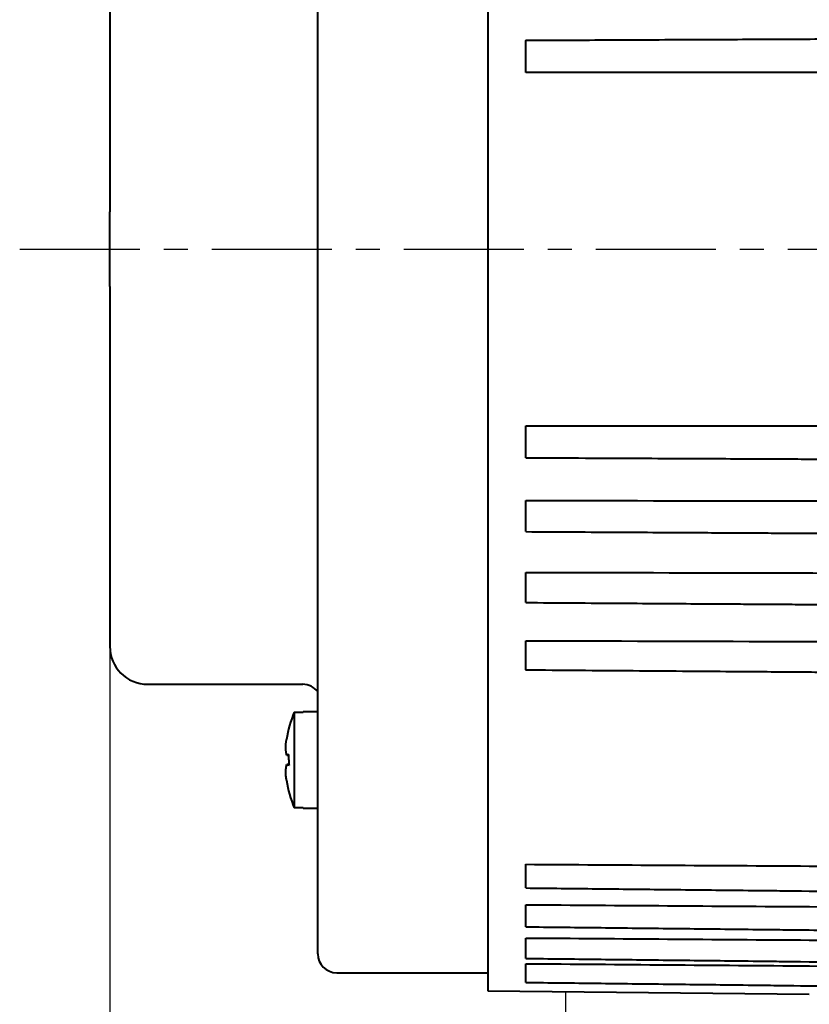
# Model space of a CAD drawing. Header units: inches. Extents: x -753 to 5070, y -3075 to 1581.
# Tile 7 of 178: x 1869 to 1911, y -2642 to -2590. Entities that reach past the tile are written whole.
import ezdxf

# ---------------------------------------------------------------- set-up
doc = ezdxf.new("R2010")
doc.units = ezdxf.units.IN
doc.header["$LTSCALE"] = 10
doc.header["$MEASUREMENT"] = 0
doc.linetypes.add('CENTER', pattern=[10.16, 6.35, -1.27, 1.27, -1.27])
for name, color, linetype in [('1轮廓实线层', 7, 'Continuous'), ('3中心线层', 1, 'CENTER'), ('7标注层', 4, 'Continuous')]:
    doc.layers.add(name, color=color, linetype=linetype)
doc.layers.add('图层2', color=4, linetype='Continuous', lineweight=40)
doc.styles.add('TH_GBDIM', font='romans.shx', dxfattribs={"width": 0.8, "bigfont": 'gbcbig.shx'})
doc.dimstyles.new('TH_GBDIM', dxfattribs={"dimtxt": 3.5, "dimasz": 2.5, "dimexe": 2, "dimexo": 0, "dimgap": 1, "dimtad": 1, "dimdec": 4, "dimdsep": 46, "dimtxsty": 'TH_GBDIM', "dimcen": 0.09, "dimclrd": 4, "dimclre": 4, "dimclrt": 3, "dimadec": 0, "dimazin": 0, "dimtfac": 1, "dimtdec": 4, "dimtmove": 0, "dimatfit": 3, "dimfxl": 1, "dimtzin": 0, "dimarcsym": 0})

# ---------------------------------------------------------------- blocks, each defined once
blk = doc.blocks.new('*D415')
at = {"layer": '7标注层', "color": 4, "lineweight": -2, "transparency": 16777216}
for p, q in [((2090.796, -2592.389), (2090.796, -2720.137)), ((1873.797, -2613.377), (1873.797, -2720.137)), ((1877.297, -2718.137), (2087.296, -2718.137))]:
    blk.add_line(p, q, dxfattribs=at)
at = {"layer": '7标注层', "color": 4, "transparency": 16777216}
for points in [[(1877.297, -2717.554), (1877.297, -2718.72), (1873.797, -2718.137)], [(2087.296, -2717.554), (2087.296, -2718.72), (2090.796, -2718.137)]]:
    blk.add_solid(points, dxfattribs=at)
at = {"layer": 'Defpoints', "color": 0, "transparency": 16777216}
for p in [(2090.796, -2592.389), (1873.797, -2613.377), (2090.796, -2718.137)]:
    blk.add_point(p, dxfattribs=at)
at = {"layer": '7标注层', "color": 3, "transparency": 16777216, "insert": (1982.65, -2714.387), "char_height": 5.5, "attachment_point": 5, "style": 'TH_GBDIM'}
blk.add_mtext('217', dxfattribs=at)
blk = doc.blocks.new('*D458')
at = {"layer": '7标注层', "color": 4, "lineweight": -2, "transparency": 16777216}
for p, q in [((1970.797, -2561.889), (1970.797, -2700.432)), ((1873.797, -2580.889), (1873.797, -2700.432)), ((1877.297, -2698.432), (1967.297, -2698.432))]:
    blk.add_line(p, q, dxfattribs=at)
at = {"layer": '7标注层', "color": 4, "transparency": 16777216}
for points in [[(1877.297, -2697.849), (1877.297, -2699.015), (1873.797, -2698.432)], [(1967.297, -2697.849), (1967.297, -2699.015), (1970.797, -2698.432)]]:
    blk.add_solid(points, dxfattribs=at)
at = {"layer": 'Defpoints', "color": 0, "transparency": 16777216}
for p in [(1970.797, -2561.889), (1873.797, -2580.889), (1970.797, -2698.432)]:
    blk.add_point(p, dxfattribs=at)
at = {"layer": '7标注层', "color": 3, "transparency": 16777216, "insert": (1922.297, -2694.682), "char_height": 5.5, "attachment_point": 5, "style": 'TH_GBDIM'}
blk.add_mtext('97', dxfattribs=at)

msp = doc.modelspace()

# ---------------------------------------------------------------- linework, layer by layer
at = {"layer": '1轮廓实线层'}
msp.add_line((1897.934, -2652.828), (1897.92, -2641.132), dxfattribs=at)
at = {"layer": '3中心线层', "ltscale": 0.1}
msp.add_line((1869.028, -2601.889), (1927.856, -2601.889), dxfattribs=at)
at = {"layer": '图层2', "color": 0}
for p, q in [((1893.797, -2562.689), (1893.797, -2641.089)), ((1884.797, -2639.139), (1884.797, -2564.639)), ((1873.797, -2580.889), (1873.797, -2599.911)), ((1873.797, -2603.866), (1873.797, -2622.889)), ((1875.797, -2624.889), (1877.297, -2624.889)), ((1875.797, -2624.889), (1880.297, -2624.889)), ((1880.297, -2624.889), (1883.997, -2624.889)), ((1883.547, -2626.359), (1884.022, -2626.359)), ((1883.547, -2626.359), (1883.547, -2631.419)), ((1884.797, -2626.339), (1884.022, -2626.339)), ((1884.022, -2626.339), (1884.022, -2626.359)), ((1884.022, -2631.419), (1883.547, -2631.419)), ((1884.022, -2631.439), (1884.022, -2631.419)), ((1884.022, -2631.439), (1884.797, -2631.439)), ((1885.797, -2640.139), (1893.797, -2640.139)), ((1893.797, -2641.089), (1910.797, -2641.265))]:
    msp.add_line(p, q, dxfattribs=at)
for centre, radius, start, end in [((1875.797, -2622.889), 2, 180, 270), ((1883.997, -2625.889), 1, 36.8705, 90), ((1889.797, -2628.889), 6.742, 157.9613, 170.7918), ((1889.797, -2628.889), 6.742, 189.1811, 202.0387), ((1885.797, -2639.139), 1, 180, 270)]:
    msp.add_arc(centre, radius, start, end, dxfattribs=at)
msp.add_ellipse((1887.958, -2628.889), major_axis=(0, -6.112), ratio=0.766866, start_param=4.71119, end_param=4.758433, dxfattribs=at)
for points, degree, knots in [([(1963.797, -2590.556), (1962.73, -2590.561), (1960.697, -2590.57), (1957.8, -2590.583), (1955.205, -2590.595), (1952.914, -2590.605), (1950.934, -2590.614), (1949.246, -2590.622), (1947.756, -2590.628), (1946.354, -2590.635), (1944.317, -2590.644), (1941.661, -2590.656), (1938.477, -2590.67), (1935.952, -2590.682), (1934.087, -2590.69), (1932.768, -2590.696), (1931.345, -2590.703), (1929.687, -2590.71), (1927.707, -2590.719), (1925.402, -2590.73), (1922.772, -2590.741), (1919.818, -2590.755), (1916.54, -2590.77), (1912.937, -2590.786), (1909.009, -2590.804), (1904.757, -2590.823), (1900.317, -2590.843), (1897.294, -2590.857), (1895.797, -2590.863)], 3, [0, 0, 0, 0, 0.047067, 0.089678, 0.127833, 0.161533, 0.190776, 0.215161, 0.236014, 0.256519, 0.277024, 0.325845, 0.373707, 0.417494, 0.437256, 0.455994, 0.475668, 0.500022, 0.529148, 0.563045, 0.601715, 0.645156, 0.693369, 0.746354, 0.804111, 0.86664, 0.93394, 1, 1, 1, 1]), ([(1895.797, -2592.546), (1895.797, -2592.526), (1895.797, -2592.502), (1895.797, -2592.466), (1895.797, -2592.458), (1895.797, -2592.443), (1895.797, -2592.435), (1895.797, -2592.411), (1895.797, -2592.377), (1895.797, -2592.339), (1895.797, -2592.31), (1895.797, -2592.3), (1895.797, -2592.28), (1895.797, -2592.269), (1895.797, -2592.216), (1895.797, -2592.171), (1895.797, -2592.101), (1895.797, -2592.077), (1895.797, -2592.04), (1895.797, -2592.028), (1895.797, -2592.003), (1895.797, -2591.99), (1895.797, -2591.927), (1895.797, -2591.875), (1895.797, -2591.797), (1895.797, -2591.771), (1895.797, -2591.732), (1895.797, -2591.719), (1895.797, -2591.692), (1895.797, -2591.679), (1895.797, -2591.613), (1895.797, -2591.562), (1895.797, -2591.486), (1895.797, -2591.461), (1895.797, -2591.424), (1895.797, -2591.412), (1895.797, -2591.387), (1895.797, -2591.375), (1895.797, -2591.316), (1895.797, -2591.271), (1895.797, -2591.218), (1895.797, -2591.207), (1895.797, -2591.186), (1895.797, -2591.176), (1895.797, -2591.146), (1895.797, -2591.127), (1895.797, -2591.072), (1895.797, -2591.039), (1895.797, -2591.003), (1895.797, -2590.996), (1895.797, -2590.982), (1895.797, -2590.976), (1895.797, -2590.957), (1895.797, -2590.945), (1895.797, -2590.914), (1895.797, -2590.897), (1895.797, -2590.879), (1895.797, -2590.874), (1895.797, -2590.867), (1895.797, -2590.865), (1895.797, -2590.862), (1895.797, -2590.862), (1895.797, -2590.863)], 3, [0, 0, 0, 0, 0.064317, 0.064317, 0.080396, 0.080396, 0.096475, 0.096475, 0.128634, 0.160792, 0.160792, 0.176871, 0.176871, 0.192951, 0.192951, 0.257267, 0.257267, 0.289426, 0.289426, 0.305505, 0.305505, 0.321584, 0.321584, 0.385901, 0.385901, 0.418059, 0.418059, 0.434139, 0.434139, 0.450218, 0.450218, 0.514535, 0.514535, 0.546693, 0.546693, 0.562772, 0.562772, 0.578852, 0.578852, 0.643168, 0.643168, 0.659248, 0.659248, 0.675327, 0.675327, 0.707485, 0.707485, 0.771802, 0.771802, 0.787881, 0.787881, 0.80396, 0.80396, 0.836119, 0.836119, 0.900436, 0.900436, 0.932594, 0.932594, 0.964753, 0.964753, 1, 1, 1, 1]), ([(1873.797, -2603.866), (1873.797, -2603.702), (1873.797, -2603.538), (1873.797, -2603.211), (1873.797, -2603.047), (1873.797, -2602.72), (1873.797, -2602.556), (1873.797, -2602.31), (1873.797, -2602.227), (1873.797, -2602.062), (1873.797, -2601.98), (1873.797, -2601.814), (1873.797, -2601.731), (1873.797, -2601.565), (1873.797, -2601.482), (1873.797, -2601.232), (1873.797, -2601.067), (1873.797, -2600.737), (1873.797, -2600.573), (1873.797, -2600.243), (1873.797, -2600.077), (1873.797, -2599.911)], 3, [0, 0, 0, 0, 0.125, 0.125, 0.25, 0.25, 0.375, 0.375, 0.4375, 0.4375, 0.5, 0.5, 0.5625, 0.5625, 0.625, 0.625, 0.75, 0.75, 0.875, 0.875, 1, 1, 1, 1]), ([(1895.797, -2612.914), (1895.797, -2612.913), (1895.797, -2612.912), (1895.797, -2612.91), (1895.797, -2612.908), (1895.797, -2612.903), (1895.797, -2612.893), (1895.797, -2612.879), (1895.797, -2612.867), (1895.797, -2612.862), (1895.797, -2612.853), (1895.797, -2612.848), (1895.797, -2612.822), (1895.797, -2612.797), (1895.797, -2612.753), (1895.797, -2612.737), (1895.797, -2612.713), (1895.797, -2612.704), (1895.797, -2612.687), (1895.797, -2612.678), (1895.797, -2612.632), (1895.797, -2612.592), (1895.797, -2612.528), (1895.797, -2612.506), (1895.797, -2612.472), (1895.797, -2612.461), (1895.797, -2612.437), (1895.797, -2612.426), (1895.797, -2612.366), (1895.797, -2612.317), (1895.797, -2612.241), (1895.797, -2612.216), (1895.797, -2612.177), (1895.797, -2612.164), (1895.797, -2612.137), (1895.797, -2612.124), (1895.797, -2612.059), (1895.797, -2612.007), (1895.797, -2611.942), (1895.797, -2611.928), (1895.797, -2611.902), (1895.797, -2611.889), (1895.797, -2611.85), (1895.797, -2611.825), (1895.797, -2611.749), (1895.797, -2611.7), (1895.797, -2611.642), (1895.797, -2611.63), (1895.797, -2611.607), (1895.797, -2611.595), (1895.797, -2611.561), (1895.797, -2611.54), (1895.797, -2611.477), (1895.797, -2611.438), (1895.797, -2611.384), (1895.797, -2611.366), (1895.797, -2611.334), (1895.797, -2611.319), (1895.797, -2611.276), (1895.797, -2611.252), (1895.797, -2611.232)], 3, [0, 0, 0, 0, 0.015978, 0.015978, 0.032656, 0.032656, 0.066013, 0.09937, 0.09937, 0.116048, 0.116048, 0.132726, 0.132726, 0.19944, 0.19944, 0.232796, 0.232796, 0.249475, 0.249475, 0.266153, 0.266153, 0.332866, 0.332866, 0.366223, 0.366223, 0.382901, 0.382901, 0.39958, 0.39958, 0.466293, 0.466293, 0.49965, 0.49965, 0.516328, 0.516328, 0.533006, 0.533006, 0.59972, 0.59972, 0.616398, 0.616398, 0.633076, 0.633076, 0.666433, 0.666433, 0.733147, 0.733147, 0.749825, 0.749825, 0.766503, 0.766503, 0.79986, 0.79986, 0.866573, 0.866573, 0.89993, 0.89993, 0.933287, 0.933287, 1, 1, 1, 1]), ([(1895.797, -2612.914), (1896.728, -2612.918), (1898.624, -2612.927), (1901.385, -2612.939), (1903.98, -2612.951), (1906.271, -2612.961), (1908.251, -2612.97), (1909.939, -2612.978), (1911.429, -2612.985), (1912.831, -2612.991), (1914.868, -2613), (1917.524, -2613.012), (1920.708, -2613.027), (1923.233, -2613.038), (1925.098, -2613.047), (1926.417, -2613.052), (1927.84, -2613.059), (1929.498, -2613.066), (1931.478, -2613.075), (1933.783, -2613.086), (1936.413, -2613.098), (1939.367, -2613.111), (1942.645, -2613.126), (1946.158, -2613.142), (1948.578, -2613.153), (1949.797, -2613.158), (1949.803, -2613.158), (1949.809, -2613.158), (1949.815, -2613.158), (1954.476, -2613.179), (1959.136, -2613.2), (1963.797, -2613.221)], 3, [0, 0, 0, 0, 0.051697, 0.105355, 0.153402, 0.195839, 0.232664, 0.26337, 0.28963, 0.315451, 0.341272, 0.402751, 0.463022, 0.518161, 0.543046, 0.566643, 0.591418, 0.622086, 0.658763, 0.701449, 0.750144, 0.804848, 0.865562, 0.932284, 1, 1, 1, 1.000338, 1.000338, 1.000338, 1.259261, 1.259261, 1.259261, 1.259261]), ([(1895.797, -2615.175), (1913.797, -2615.195), (1931.797, -2615.217), (1949.797, -2615.241), (1949.977, -2615.241), (1950.158, -2615.241), (1950.339, -2615.241), (1954.825, -2615.247), (1959.311, -2615.253), (1963.797, -2615.259)], 3, [0, 0, 0, 0, 1, 1, 1, 1.010032, 1.010032, 1.010032, 1.25926, 1.25926, 1.25926, 1.25926]), ([(1895.797, -2616.82), (1895.797, -2616.82), (1895.797, -2616.819), (1895.797, -2616.818), (1895.797, -2616.814), (1895.797, -2616.805), (1895.797, -2616.797), (1895.797, -2616.794), (1895.797, -2616.787), (1895.797, -2616.783), (1895.797, -2616.763), (1895.797, -2616.743), (1895.797, -2616.707), (1895.797, -2616.693), (1895.797, -2616.672), (1895.797, -2616.664), (1895.797, -2616.649), (1895.797, -2616.641), (1895.797, -2616.601), (1895.797, -2616.565), (1895.797, -2616.506), (1895.797, -2616.486), (1895.797, -2616.454), (1895.797, -2616.443), (1895.797, -2616.421), (1895.797, -2616.41), (1895.797, -2616.354), (1895.797, -2616.307), (1895.797, -2616.234), (1895.797, -2616.209), (1895.797, -2616.171), (1895.797, -2616.158), (1895.797, -2616.132), (1895.797, -2616.119), (1895.797, -2616.055), (1895.797, -2616.003), (1895.797, -2615.937), (1895.797, -2615.924), (1895.797, -2615.898), (1895.797, -2615.885), (1895.797, -2615.845), (1895.797, -2615.819), (1895.797, -2615.742), (1895.797, -2615.691), (1895.797, -2615.63), (1895.797, -2615.617), (1895.797, -2615.593), (1895.797, -2615.581), (1895.797, -2615.545), (1895.797, -2615.522), (1895.797, -2615.454), (1895.797, -2615.412), (1895.797, -2615.352), (1895.797, -2615.333), (1895.797, -2615.296), (1895.797, -2615.279), (1895.797, -2615.23), (1895.797, -2615.201), (1895.797, -2615.175)], 3, [0, 0, 0, 0, 0.010897, 0.010897, 0.045004, 0.079111, 0.079111, 0.096165, 0.096165, 0.113218, 0.113218, 0.181432, 0.181432, 0.215539, 0.215539, 0.232593, 0.232593, 0.249646, 0.249646, 0.31786, 0.31786, 0.351967, 0.351967, 0.369021, 0.369021, 0.386074, 0.386074, 0.454288, 0.454288, 0.488395, 0.488395, 0.505449, 0.505449, 0.522502, 0.522502, 0.590716, 0.590716, 0.60777, 0.60777, 0.624823, 0.624823, 0.65893, 0.65893, 0.727144, 0.727144, 0.744198, 0.744198, 0.761251, 0.761251, 0.795358, 0.795358, 0.863572, 0.863572, 0.897679, 0.897679, 0.931786, 0.931786, 1, 1, 1, 1]), ([(1895.797, -2616.82), (1896.635, -2616.824), (1898.318, -2616.834), (1900.746, -2616.847), (1902.981, -2616.859), (1904.914, -2616.87), (1906.55, -2616.879), (1907.964, -2616.887), (1909.255, -2616.894), (1910.983, -2616.904), (1913.155, -2616.916), (1915.699, -2616.93), (1917.716, -2616.941), (1919.206, -2616.95), (1920.26, -2616.955), (1921.396, -2616.962), (1922.721, -2616.969), (1924.303, -2616.978), (1926.144, -2616.988), (1928.385, -2617.001), (1931.055, -2617.015), (1934.186, -2617.033), (1937.67, -2617.052), (1941.507, -2617.074), (1945.588, -2617.096), (1948.391, -2617.112), (1949.797, -2617.12), (1949.797, -2617.12), (1949.798, -2617.12), (1949.798, -2617.12), (1954.464, -2617.146), (1959.131, -2617.171), (1963.797, -2617.197)], 3, [0, 0, 0, 0, 0.046538, 0.093508, 0.134894, 0.170698, 0.200917, 0.225782, 0.249222, 0.272662, 0.321775, 0.369923, 0.41397, 0.43385, 0.452701, 0.472492, 0.496991, 0.526291, 0.560391, 0.599292, 0.650743, 0.708727, 0.773245, 0.844297, 0.921883, 1, 1, 1, 1.000026, 1.000026, 1.000026, 1.259261, 1.259261, 1.259261, 1.259261]), ([(1895.797, -2618.974), (1913.797, -2619.01), (1931.797, -2619.048), (1949.797, -2619.088), (1949.969, -2619.088), (1950.142, -2619.088), (1950.314, -2619.089), (1954.808, -2619.099), (1959.303, -2619.109), (1963.797, -2619.118)], 3, [0, 0, 0, 0, 1, 1, 1, 1.009574, 1.009574, 1.009574, 1.25926, 1.25926, 1.25926, 1.25926]), ([(1895.797, -2620.57), (1895.797, -2620.57), (1895.797, -2620.57), (1895.797, -2620.568), (1895.797, -2620.563), (1895.797, -2620.561), (1895.797, -2620.557), (1895.797, -2620.555), (1895.797, -2620.542), (1895.797, -2620.527), (1895.797, -2620.498), (1895.797, -2620.487), (1895.797, -2620.469), (1895.797, -2620.463), (1895.797, -2620.45), (1895.797, -2620.443), (1895.797, -2620.408), (1895.797, -2620.377), (1895.797, -2620.324), (1895.797, -2620.305), (1895.797, -2620.276), (1895.797, -2620.266), (1895.797, -2620.246), (1895.797, -2620.235), (1895.797, -2620.183), (1895.797, -2620.139), (1895.797, -2620.069), (1895.797, -2620.045), (1895.797, -2620.008), (1895.797, -2619.996), (1895.797, -2619.971), (1895.797, -2619.958), (1895.797, -2619.896), (1895.797, -2619.844), (1895.797, -2619.779), (1895.797, -2619.766), (1895.797, -2619.74), (1895.797, -2619.727), (1895.797, -2619.687), (1895.797, -2619.661), (1895.797, -2619.582), (1895.797, -2619.531), (1895.797, -2619.467), (1895.797, -2619.454), (1895.797, -2619.429), (1895.797, -2619.416), (1895.797, -2619.379), (1895.797, -2619.355), (1895.797, -2619.284), (1895.797, -2619.238), (1895.797, -2619.173), (1895.797, -2619.152), (1895.797, -2619.112), (1895.797, -2619.093), (1895.797, -2619.037), (1895.797, -2619.004), (1895.797, -2618.974)], 3, [0, 0, 0, 0, 0.015886, 0.051033, 0.051033, 0.068607, 0.068607, 0.08618, 0.08618, 0.156474, 0.156474, 0.191621, 0.191621, 0.209194, 0.209194, 0.226768, 0.226768, 0.297062, 0.297062, 0.332209, 0.332209, 0.349782, 0.349782, 0.367356, 0.367356, 0.437649, 0.437649, 0.472796, 0.472796, 0.49037, 0.49037, 0.507943, 0.507943, 0.578237, 0.578237, 0.59581, 0.59581, 0.613384, 0.613384, 0.648531, 0.648531, 0.718825, 0.718825, 0.736398, 0.736398, 0.753972, 0.753972, 0.789119, 0.789119, 0.859412, 0.859412, 0.894559, 0.894559, 0.929706, 0.929706, 1, 1, 1, 1]), ([(1895.797, -2620.57), (1896.635, -2620.575), (1898.318, -2620.586), (1900.746, -2620.602), (1902.981, -2620.617), (1904.914, -2620.63), (1906.55, -2620.64), (1907.964, -2620.649), (1909.255, -2620.658), (1910.983, -2620.669), (1913.156, -2620.683), (1915.699, -2620.7), (1917.716, -2620.713), (1919.206, -2620.723), (1920.26, -2620.73), (1921.396, -2620.737), (1922.721, -2620.746), (1924.303, -2620.756), (1926.145, -2620.769), (1928.385, -2620.783), (1931.055, -2620.801), (1934.186, -2620.821), (1937.67, -2620.844), (1941.507, -2620.869), (1945.588, -2620.896), (1948.391, -2620.914), (1949.797, -2620.923), (1949.797, -2620.923), (1949.797, -2620.923), (1949.797, -2620.923), (1954.464, -2620.954), (1959.13, -2620.985), (1963.797, -2621.015)], 3, [0, 0, 0, 0, 0.046541, 0.09351, 0.134897, 0.1707, 0.200919, 0.225784, 0.249224, 0.272664, 0.321776, 0.369924, 0.413972, 0.433852, 0.452702, 0.472493, 0.496993, 0.526292, 0.560392, 0.599292, 0.650743, 0.708728, 0.773246, 0.844297, 0.921883, 1, 1, 1, 1, 1, 1, 1.259258, 1.259258, 1.259258, 1.259258]), ([(1895.797, -2624.125), (1895.797, -2624.125), (1895.797, -2624.125), (1895.797, -2624.125), (1895.797, -2624.125), (1895.797, -2624.123), (1895.797, -2624.123), (1895.797, -2624.116), (1895.797, -2624.107), (1895.797, -2624.085), (1895.797, -2624.077), (1895.797, -2624.063), (1895.797, -2624.058), (1895.797, -2624.047), (1895.797, -2624.042), (1895.797, -2624.013), (1895.797, -2623.986), (1895.797, -2623.939), (1895.797, -2623.923), (1895.797, -2623.897), (1895.797, -2623.888), (1895.797, -2623.869), (1895.797, -2623.86), (1895.797, -2623.812), (1895.797, -2623.771), (1895.797, -2623.705), (1895.797, -2623.682), (1895.797, -2623.647), (1895.797, -2623.635), (1895.797, -2623.612), (1895.797, -2623.6), (1895.797, -2623.539), (1895.797, -2623.489), (1895.797, -2623.425), (1895.797, -2623.412), (1895.797, -2623.386), (1895.797, -2623.373), (1895.797, -2623.334), (1895.797, -2623.308), (1895.797, -2623.229), (1895.797, -2623.177), (1895.797, -2623.112), (1895.797, -2623.099), (1895.797, -2623.073), (1895.797, -2623.06), (1895.797, -2623.022), (1895.797, -2622.996), (1895.797, -2622.922), (1895.797, -2622.874), (1895.797, -2622.805), (1895.797, -2622.782), (1895.797, -2622.739), (1895.797, -2622.718), (1895.797, -2622.657), (1895.797, -2622.619), (1895.797, -2622.585)], 3, [0, 0, 0, 0, 0.002917, 0.002917, 0.021382, 0.021382, 0.039846, 0.039846, 0.113704, 0.113704, 0.150633, 0.150633, 0.169098, 0.169098, 0.187562, 0.187562, 0.26142, 0.26142, 0.298349, 0.298349, 0.316814, 0.316814, 0.335278, 0.335278, 0.409136, 0.409136, 0.446065, 0.446065, 0.46453, 0.46453, 0.482994, 0.482994, 0.556852, 0.556852, 0.575317, 0.575317, 0.593781, 0.593781, 0.63071, 0.63071, 0.704568, 0.704568, 0.723033, 0.723033, 0.741497, 0.741497, 0.778426, 0.778426, 0.852284, 0.852284, 0.889213, 0.889213, 0.926142, 0.926142, 1, 1, 1, 1]), ([(1895.797, -2622.585), (1913.797, -2622.637), (1931.797, -2622.691), (1949.797, -2622.746), (1949.959, -2622.746), (1950.121, -2622.747), (1950.284, -2622.747), (1954.788, -2622.761), (1959.292, -2622.775), (1963.797, -2622.789)], 3, [0, 0, 0, 0, 1, 1, 1, 1.009012, 1.009012, 1.009012, 1.25926, 1.25926, 1.25926, 1.25926]), ([(1895.797, -2624.125), (1896.728, -2624.132), (1898.624, -2624.146), (1901.386, -2624.167), (1903.98, -2624.187), (1906.272, -2624.204), (1908.251, -2624.219), (1909.939, -2624.231), (1911.429, -2624.242), (1912.832, -2624.253), (1914.868, -2624.268), (1917.524, -2624.288), (1920.708, -2624.312), (1923.233, -2624.331), (1925.098, -2624.345), (1926.417, -2624.355), (1927.84, -2624.365), (1929.498, -2624.378), (1931.478, -2624.393), (1933.783, -2624.41), (1936.413, -2624.429), (1939.367, -2624.452), (1942.645, -2624.476), (1946.248, -2624.503), (1950.176, -2624.533), (1953.306, -2624.556), (1955.127, -2624.57), (1958.73, -2624.597)], 3, [0, 0, 0, 0, 0.0457708, 0.093272, 0.135806, 0.1733729, 0.2059727, 0.2331554, 0.2564019, 0.27926, 0.3021181, 0.3565422, 0.4098973, 0.4587089, 0.4807388, 0.5016278, 0.5235595, 0.5507086, 0.5831771, 0.6209651, 0.6640725, 0.7124994, 0.7662457, 0.8253114, 0.8896966, 0.9594013, 0.9792504, 0.9792504, 0.9792504, 0.9792504]), ([(1883.159, -2628.642), (1883.143, -2628.582), (1883.13, -2628.523), (1883.11, -2628.408), (1883.103, -2628.352), (1883.098, -2628.296)], 3, [0, 0, 0, 0, 0.5, 0.5, 1, 1, 1, 1]), ([(1883.098, -2629.476), (1883.103, -2629.42), (1883.11, -2629.364), (1883.131, -2629.249), (1883.145, -2629.191), (1883.162, -2629.132)], 3, [0, 0, 0, 0, 0.5, 0.5, 1, 1, 1, 1]), ([(1883.141, -2629.965), (1883.13, -2629.884), (1883.121, -2629.803), (1883.107, -2629.641), (1883.102, -2629.559), (1883.098, -2629.476)], 3, [0, 0, 0, 0, 0.5, 0.5, 1, 1, 1, 1]), ([(1895.797, -2635.657), (1895.797, -2635.657), (1895.797, -2635.657), (1895.797, -2635.656), (1895.797, -2635.656), (1895.797, -2635.653), (1895.797, -2635.652), (1895.797, -2635.647), (1895.797, -2635.643), (1895.797, -2635.626), (1895.797, -2635.61), (1895.797, -2635.58), (1895.797, -2635.568), (1895.797, -2635.544), (1895.797, -2635.531), (1895.797, -2635.488), (1895.797, -2635.456), (1895.797, -2635.41), (1895.797, -2635.401), (1895.797, -2635.382), (1895.797, -2635.353), (1895.797, -2635.323), (1895.797, -2635.281), (1895.797, -2635.259), (1895.797, -2635.214), (1895.797, -2635.191), (1895.797, -2635.12), (1895.797, -2635.071), (1895.797, -2634.995), (1895.797, -2634.97), (1895.797, -2634.931), (1895.797, -2634.918), (1895.797, -2634.892), (1895.797, -2634.879), (1895.797, -2634.813), (1895.797, -2634.761), (1895.797, -2634.683), (1895.797, -2634.657), (1895.797, -2634.605), (1895.797, -2634.579), (1895.797, -2634.503), (1895.797, -2634.454), (1895.797, -2634.406)], 3, [0, 0, 0, 0, 0.017484, 0.017484, 0.039814, 0.039814, 0.062144, 0.062144, 0.106804, 0.106804, 0.196123, 0.196123, 0.240783, 0.240783, 0.285443, 0.285443, 0.374763, 0.374763, 0.397093, 0.397093, 0.419423, 0.464082, 0.464082, 0.508742, 0.508742, 0.553402, 0.553402, 0.642722, 0.642722, 0.687381, 0.687381, 0.709711, 0.709711, 0.732041, 0.732041, 0.821361, 0.821361, 0.866021, 0.866021, 0.91068, 0.91068, 1, 1, 1, 1]), ([(1895.797, -2634.406), (1900.797, -2634.436), (1905.797, -2634.466), (1910.797, -2634.496), (1910.8, -2634.496), (1910.803, -2634.496), (1910.806, -2634.496), (1925.703, -2634.586), (1940.6, -2634.676), (1955.497, -2634.766)], 3, [0, 0, 0, 0, 1, 1, 1, 1.000579, 1.000579, 1.000579, 3.980051, 3.980051, 3.980051, 3.980051]), ([(1895.797, -2635.657), (1910.797, -2635.816), (1955.497, -2636.287)], 1, [0, 0, 1, 3.980032, 3.980032]), ([(1895.797, -2637.71), (1895.797, -2637.71), (1895.797, -2637.71), (1895.797, -2637.709), (1895.797, -2637.708), (1895.797, -2637.699), (1895.797, -2637.688), (1895.797, -2637.666), (1895.797, -2637.657), (1895.797, -2637.637), (1895.797, -2637.627), (1895.797, -2637.591), (1895.797, -2637.563), (1895.797, -2637.523), (1895.797, -2637.515), (1895.797, -2637.498), (1895.797, -2637.472), (1895.797, -2637.444), (1895.797, -2637.406), (1895.797, -2637.386), (1895.797, -2637.344), (1895.797, -2637.322), (1895.797, -2637.255), (1895.797, -2637.208), (1895.797, -2637.136), (1895.797, -2637.111), (1895.797, -2637.073), (1895.797, -2637.061), (1895.797, -2637.035), (1895.797, -2637.022), (1895.797, -2636.957), (1895.797, -2636.905), (1895.797, -2636.827), (1895.797, -2636.801), (1895.797, -2636.748), (1895.797, -2636.722), (1895.797, -2636.644), (1895.797, -2636.593), (1895.797, -2636.543)], 3, [0, 0, 0, 0, 0.011648, 0.011648, 0.058713, 0.058713, 0.152842, 0.152842, 0.199906, 0.199906, 0.24697, 0.24697, 0.341099, 0.341099, 0.364631, 0.364631, 0.388163, 0.435228, 0.435228, 0.482292, 0.482292, 0.529356, 0.529356, 0.623485, 0.623485, 0.670549, 0.670549, 0.694082, 0.694082, 0.717614, 0.717614, 0.811743, 0.811743, 0.858807, 0.858807, 0.905871, 0.905871, 1, 1, 1, 1]), ([(1895.797, -2636.543), (1900.797, -2636.577), (1905.797, -2636.61), (1910.797, -2636.643), (1910.799, -2636.643), (1910.802, -2636.643), (1910.804, -2636.643), (1925.702, -2636.743), (1940.599, -2636.842), (1955.497, -2636.941)], 3, [0, 0, 0, 0, 1, 1, 1, 1.000483, 1.000483, 1.000483, 3.980051, 3.980051, 3.980051, 3.980051]), ([(1895.797, -2637.71), (1910.797, -2637.876), (1955.497, -2638.372)], 1, [0, 0, 1, 3.980081, 3.980081]), ([(1895.797, -2639.38), (1895.797, -2639.38), (1895.797, -2639.38), (1895.797, -2639.379), (1895.797, -2639.374), (1895.797, -2639.36), (1895.797, -2639.354), (1895.797, -2639.339), (1895.797, -2639.331), (1895.797, -2639.303), (1895.797, -2639.28), (1895.797, -2639.246), (1895.797, -2639.239), (1895.797, -2639.224), (1895.797, -2639.201), (1895.797, -2639.177), (1895.797, -2639.142), (1895.797, -2639.124), (1895.797, -2639.086), (1895.797, -2639.066), (1895.797, -2639.003), (1895.797, -2638.959), (1895.797, -2638.89), (1895.797, -2638.866), (1895.797, -2638.83), (1895.797, -2638.818), (1895.797, -2638.793), (1895.797, -2638.78), (1895.797, -2638.717), (1895.797, -2638.666), (1895.797, -2638.588), (1895.797, -2638.562), (1895.797, -2638.51), (1895.797, -2638.483), (1895.797, -2638.404), (1895.797, -2638.352), (1895.797, -2638.301)], 3, [0, 0, 0, 0, 0.003584, 0.003584, 0.103226, 0.103226, 0.153047, 0.153047, 0.202868, 0.202868, 0.302509, 0.302509, 0.32742, 0.32742, 0.35233, 0.402151, 0.402151, 0.451971, 0.451971, 0.501792, 0.501792, 0.601434, 0.601434, 0.651255, 0.651255, 0.676165, 0.676165, 0.701075, 0.701075, 0.800717, 0.800717, 0.850538, 0.850538, 0.900358, 0.900358, 1, 1, 1, 1]), ([(1895.797, -2638.301), (1900.797, -2638.337), (1905.797, -2638.373), (1910.797, -2638.409), (1910.799, -2638.409), (1910.801, -2638.409), (1910.803, -2638.409), (1925.701, -2638.517), (1940.599, -2638.624), (1955.497, -2638.732)], 3, [0, 0, 0, 0, 1, 1, 1, 1.000381, 1.000381, 1.000381, 3.980051, 3.980051, 3.980051, 3.980051]), ([(1895.797, -2639.38), (1910.797, -2639.553), (1962.797, -2640.153)], 1, [0, 0, 1, 4.466737, 4.466737]), ([(1895.797, -2640.648), (1895.797, -2640.648), (1895.797, -2640.647), (1895.797, -2640.643), (1895.797, -2640.64), (1895.797, -2640.631), (1895.797, -2640.625), (1895.797, -2640.605), (1895.797, -2640.587), (1895.797, -2640.559), (1895.797, -2640.553), (1895.797, -2640.541), (1895.797, -2640.522), (1895.797, -2640.5), (1895.797, -2640.47), (1895.797, -2640.454), (1895.797, -2640.419), (1895.797, -2640.401), (1895.797, -2640.344), (1895.797, -2640.304), (1895.797, -2640.239), (1895.797, -2640.216), (1895.797, -2640.182), (1895.797, -2640.17), (1895.797, -2640.146), (1895.797, -2640.134), (1895.797, -2640.074), (1895.797, -2640.024), (1895.797, -2639.948), (1895.797, -2639.922), (1895.797, -2639.87), (1895.797, -2639.843), (1895.797, -2639.764), (1895.797, -2639.712), (1895.797, -2639.66)], 3, [0, 0, 0, 0, 0.047417, 0.047417, 0.100338, 0.100338, 0.15326, 0.15326, 0.259102, 0.259102, 0.285563, 0.285563, 0.312024, 0.364945, 0.364945, 0.417866, 0.417866, 0.470787, 0.470787, 0.57663, 0.57663, 0.629551, 0.629551, 0.656012, 0.656012, 0.682472, 0.682472, 0.788315, 0.788315, 0.841236, 0.841236, 0.894157, 0.894157, 1, 1, 1, 1]), ([(1895.797, -2639.66), (1900.797, -2639.698), (1905.797, -2639.737), (1910.797, -2639.775), (1910.798, -2639.775), (1910.8, -2639.775), (1910.801, -2639.775), (1928.133, -2639.909), (1945.465, -2640.042), (1962.797, -2640.175)], 3, [0, 0, 0, 0, 1, 1, 1, 1.000275, 1.000275, 1.000275, 4.466726, 4.466726, 4.466726, 4.466726]), ([(1895.797, -2640.648), (1910.797, -2640.826), (1962.797, -2641.444)], 1, [0, 0, 1, 4.466708, 4.466708])]:
    msp.add_open_spline(points, degree=degree, knots=knots, dxfattribs=at)
for points, degree in [([(1963.797, -2592.524), (1941.13, -2592.534), (1918.464, -2592.542), (1895.797, -2592.546)], 3), ([(1895.797, -2611.232), (1918.464, -2611.235), (1941.13, -2611.243), (1963.797, -2611.254)], 3), ([(1883.098, -2628.296), (1883.105, -2628.132), (1883.12, -2627.97), (1883.141, -2627.81)], 3), ([(1883.273, -2628.601), (1883.229, -2628.612), (1883.191, -2628.626), (1883.159, -2628.642)], 3), ([(1883.272, -2628.649), (1883.159, -2628.642)], 1), ([(1883.272, -2628.656), (1883.164, -2628.645)], 1), ([(1883.271, -2628.881), (1883.27, -2628.788), (1883.271, -2628.694), (1883.273, -2628.601)], 3), ([(1883.275, -2629.121), (1883.162, -2629.132)], 1), ([(1883.162, -2629.132), (1883.193, -2629.147), (1883.231, -2629.16), (1883.276, -2629.17)], 3)]:
    msp.add_open_spline(points, degree=degree, dxfattribs=at)

# ---------------------------------------------------------------- dimensions: what is measured, and where the dimension line sits
at = {"layer": '7标注层'}
for base, p1, p2, picture, middle in [((1970.797, -2698.432), (1873.797, -2580.889), (1970.797, -2561.889), '*D458', (1922.297, -2698.432)), ((2090.796, -2718.137), (1873.797, -2613.377), (2090.796, -2592.389), '*D415', (1982.65, -2718.137))]:
    dim = msp.add_linear_dim(base=base, p1=p1, p2=p2, dimstyle='TH_GBDIM', override={"dimtxt": 5.5, "dimasz": 3.5, "dimdec": 1, "dimadec": 1}, dxfattribs=at)
    dim.commit()
    dim.dimension.update_dxf_attribs({"geometry": picture, "text_midpoint": middle, "dimtype": 160})

doc.saveas('drawing.dxf')
